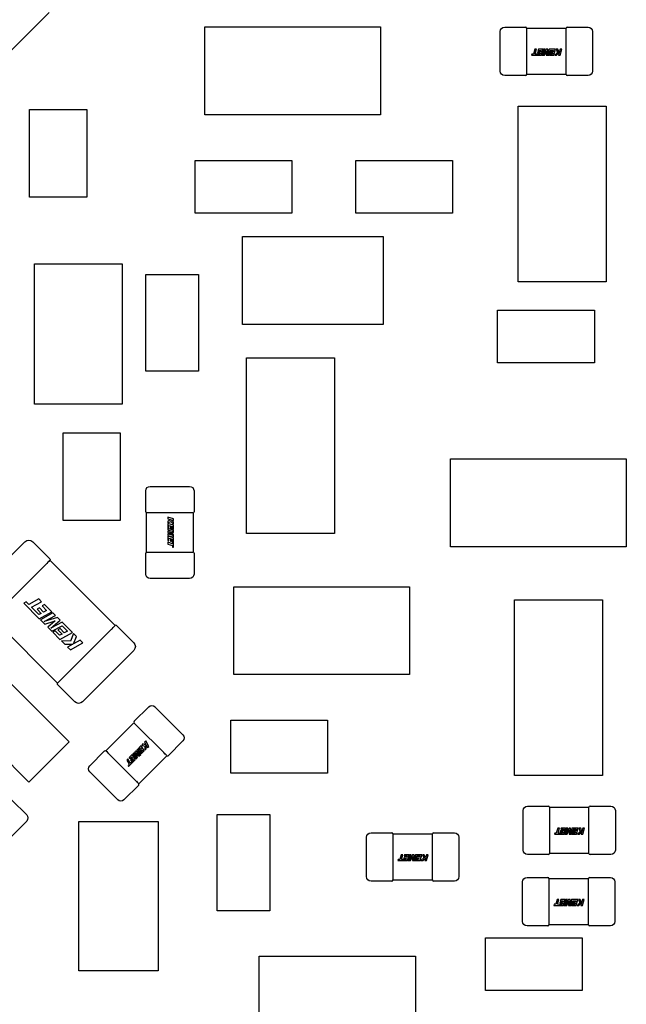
# Model space of a CAD drawing. Header units: millimetres. Extents: x 4 to 585, y 130 to 416.
# Tile 69 of 100: x 343.62 to 350.52, y 266.63 to 277.84. Entities that reach past the tile are written whole.
import ezdxf

# ---------------------------------------------------------------- set-up
doc = ezdxf.new("R2010")
doc.units = ezdxf.units.MM
doc.header["$LTSCALE"] = 0.75
doc.layers.add('Visible', color=7, linetype='Continuous', lineweight=25)

msp = doc.modelspace()

# ---------------------------------------------------------------- linework, layer by layer
at = {"layer": 'Visible', "extrusion": (5.934e-13, 0, -1)}
for p, q in [((343.498, 277.464, 2.055), (343.958, 277.924, 2.055)), ((345.727, 277.76, 2.105), (347.727, 277.76, 2.105)), ((345.727, 276.76, 2.105), (345.727, 277.76, 2.105)), ((347.727, 277.76, 2.105), (347.727, 276.76, 2.105)), ((349.14, 277.756, 2.055), (349.378, 277.756, 2.055)), ((349.39, 277.745, 2.043), (349.84, 277.745, 2.043)), ((349.852, 277.756, 2.055), (350.09, 277.756, 2.055)), ((349.09, 277.256, 2.055), (349.09, 277.706, 2.055)), ((349.39, 277.706, 2.093), (349.39, 277.705, 2.093)), ((349.39, 277.695, 2.094), (349.39, 277.267, 2.094)), ((349.84, 277.705, 2.093), (349.84, 277.706, 2.093)), ((349.84, 277.267, 2.094), (349.84, 277.695, 2.094)), ((350.14, 277.706, 2.055), (350.14, 277.256, 2.055)), ((349.484, 277.505, 2.096), (349.468, 277.451, 2.096)), ((349.503, 277.505, 2.096), (349.484, 277.505, 2.096)), ((349.487, 277.451, 2.096), (349.503, 277.505, 2.096)), ((349.523, 277.505, 2.096), (349.519, 277.493, 2.096)), ((349.574, 277.505, 2.096), (349.523, 277.505, 2.096)), ((349.554, 277.438, 2.096), (349.574, 277.505, 2.096)), ((349.582, 277.505, 2.096), (349.562, 277.438, 2.096)), ((349.599, 277.505, 2.096), (349.582, 277.505, 2.096)), ((349.582, 277.445, 2.096), (349.599, 277.505, 2.096)), ((349.613, 277.505, 2.096), (349.582, 277.445, 2.096)), ((349.631, 277.505, 2.096), (349.613, 277.505, 2.096)), ((349.628, 277.445, 2.096), (349.631, 277.505, 2.096)), ((349.645, 277.505, 2.096), (349.628, 277.445, 2.096)), ((349.718, 277.505, 2.096), (349.645, 277.505, 2.096)), ((349.698, 277.438, 2.096), (349.718, 277.505, 2.096)), ((349.725, 277.505, 2.096), (349.74, 277.469, 2.096)), ((349.746, 277.505, 2.096), (349.725, 277.505, 2.096)), ((349.76, 277.469, 2.096), (349.746, 277.505, 2.096)), ((349.771, 277.505, 2.096), (349.76, 277.469, 2.096)), ((349.771, 277.438, 2.096), (349.79, 277.505, 2.096)), ((349.79, 277.505, 2.096), (349.771, 277.505, 2.096)), ((349.45, 277.451, 2.096), (349.446, 277.438, 2.096)), ((349.446, 277.438, 2.096), (349.554, 277.438, 2.096)), ((349.468, 277.451, 2.096), (349.45, 277.451, 2.096)), ((349.508, 277.451, 2.096), (349.487, 277.451, 2.096)), ((349.539, 277.451, 2.096), (349.508, 277.451, 2.096)), ((349.517, 277.476, 2.096), (349.514, 277.463, 2.096)), ((349.514, 277.463, 2.096), (349.542, 277.463, 2.096)), ((349.546, 277.476, 2.096), (349.517, 277.476, 2.096)), ((349.519, 277.493, 2.096), (349.551, 277.493, 2.096)), ((349.542, 277.463, 2.096), (349.539, 277.451, 2.096)), ((349.551, 277.493, 2.096), (349.546, 277.476, 2.096)), ((349.562, 277.438, 2.096), (349.592, 277.438, 2.096)), ((349.592, 277.438, 2.096), (349.616, 277.486, 2.096)), ((349.616, 277.486, 2.096), (349.613, 277.438, 2.096)), ((349.613, 277.438, 2.096), (349.642, 277.438, 2.096)), ((349.642, 277.438, 2.096), (349.658, 277.493, 2.096)), ((349.652, 277.451, 2.096), (349.649, 277.438, 2.096)), ((349.649, 277.438, 2.096), (349.698, 277.438, 2.096)), ((349.683, 277.451, 2.096), (349.652, 277.451, 2.096)), ((349.658, 277.493, 2.096), (349.695, 277.493, 2.096)), ((349.661, 277.476, 2.096), (349.658, 277.463, 2.096)), ((349.658, 277.463, 2.096), (349.687, 277.463, 2.096)), ((349.69, 277.476, 2.096), (349.661, 277.476, 2.096)), ((349.687, 277.463, 2.096), (349.683, 277.451, 2.096)), ((349.695, 277.493, 2.096), (349.69, 277.476, 2.096)), ((349.74, 277.469, 2.096), (349.709, 277.438, 2.096)), ((349.709, 277.438, 2.096), (349.731, 277.438, 2.096)), ((349.731, 277.438, 2.096), (349.76, 277.467, 2.096)), ((349.76, 277.467, 2.096), (349.752, 277.438, 2.096)), ((349.752, 277.438, 2.096), (349.771, 277.438, 2.096)), ((349.378, 277.206, 2.055), (349.14, 277.206, 2.055)), ((349.39, 277.257, 2.093), (349.39, 277.256, 2.093)), ((349.84, 277.217, 2.043), (349.39, 277.217, 2.043)), ((349.84, 277.256, 2.093), (349.84, 277.257, 2.093)), ((350.09, 277.206, 2.055), (349.852, 277.206, 2.055)), ((349.295, 276.858, 2.105), (350.295, 276.858, 2.105)), ((349.295, 274.858, 2.105), (349.295, 276.858, 2.105)), ((350.295, 276.858, 2.105), (350.295, 274.858, 2.105)), ((343.735, 276.821, 2.055), (344.385, 276.821, 2.055)), ((343.735, 275.821, 2.055), (343.735, 276.821, 2.055)), ((344.385, 276.821, 2.055), (344.385, 275.821, 2.055)), ((347.727, 276.76, 2.105), (345.727, 276.76, 2.105)), ((345.618, 276.24, 2.105), (346.718, 276.24, 2.105)), ((345.618, 275.64, 2.105), (345.618, 276.24, 2.105)), ((346.718, 276.24, 2.105), (346.718, 275.64, 2.105)), ((347.447, 276.24, 2.105), (348.547, 276.24, 2.105)), ((347.447, 275.64, 2.105), (347.447, 276.24, 2.105)), ((348.547, 276.24, 2.105), (348.547, 275.64, 2.105)), ((344.385, 275.821, 2.055), (343.735, 275.821, 2.055)), ((346.718, 275.64, 2.105), (345.618, 275.64, 2.105)), ((348.547, 275.64, 2.105), (347.447, 275.64, 2.105)), ((346.156, 275.373, 1.955), (347.756, 275.373, 1.955)), ((346.156, 274.373, 1.955), (346.156, 275.373, 1.955)), ((347.756, 275.373, 1.955), (347.756, 274.373, 1.955)), ((343.789, 275.063, 1.955), (344.789, 275.063, 1.955)), ((343.789, 273.463, 1.955), (343.789, 275.063, 1.955)), ((344.789, 275.063, 1.955), (344.789, 273.463, 1.955)), ((345.055, 274.94, 2.105), (345.655, 274.94, 2.105)), ((345.055, 273.84, 2.105), (345.055, 274.94, 2.105)), ((345.655, 274.94, 2.105), (345.655, 273.84, 2.105)), ((350.295, 274.858, 2.105), (349.295, 274.858, 2.105)), ((349.06, 274.535, 2.105), (350.16, 274.535, 2.105)), ((349.06, 273.935, 2.105), (349.06, 274.535, 2.105)), ((350.16, 274.535, 2.105), (350.16, 273.935, 2.105)), ((347.756, 274.373, 1.955), (346.156, 274.373, 1.955)), ((346.202, 273.993, 2.105), (347.202, 273.993, 2.105)), ((346.202, 271.993, 2.105), (346.202, 273.993, 2.105)), ((347.202, 273.993, 2.105), (347.202, 271.993, 2.105)), ((350.16, 273.935, 2.105), (349.06, 273.935, 2.105)), ((345.655, 273.84, 2.105), (345.055, 273.84, 2.105)), ((344.789, 273.463, 1.955), (343.789, 273.463, 1.955)), ((344.116, 273.138, 2.055), (344.766, 273.138, 2.055)), ((344.116, 272.138, 2.055), (344.116, 273.138, 2.055)), ((344.766, 273.138, 2.055), (344.766, 272.138, 2.055)), ((348.524, 272.84, 2.105), (350.524, 272.84, 2.105)), ((348.524, 271.84, 2.105), (348.524, 272.84, 2.105)), ((350.524, 272.84, 2.105), (350.524, 271.84, 2.105)), ((345.055, 272.24, 2.055), (345.055, 272.478, 2.055)), ((345.105, 272.528, 2.055), (345.555, 272.528, 2.055)), ((345.605, 272.478, 2.055), (345.605, 272.24, 2.055)), ((345.066, 271.778, 2.043), (345.066, 272.228, 2.043)), ((345.106, 272.228, 2.093), (345.105, 272.228, 2.093)), ((345.544, 272.228, 2.094), (345.116, 272.228, 2.094)), ((345.555, 272.228, 2.093), (345.554, 272.228, 2.093)), ((345.594, 272.228, 2.043), (345.594, 271.778, 2.043)), ((344.766, 272.138, 2.055), (344.116, 272.138, 2.055)), ((345.373, 272.158, 2.096), (345.306, 272.178, 2.096)), ((345.306, 272.178, 2.096), (345.306, 272.158, 2.096)), ((345.306, 272.158, 2.096), (345.343, 272.148, 2.096)), ((345.343, 272.148, 2.096), (345.306, 272.133, 2.096)), ((345.306, 272.133, 2.096), (345.306, 272.113, 2.096)), ((345.306, 272.113, 2.096), (345.343, 272.128, 2.096)), ((345.343, 272.128, 2.096), (345.373, 272.096, 2.096)), ((345.345, 272.147, 2.096), (345.373, 272.139, 2.096)), ((345.373, 272.119, 2.096), (345.345, 272.147, 2.096)), ((345.373, 272.139, 2.096), (345.373, 272.158, 2.096)), ((345.373, 272.096, 2.096), (345.373, 272.119, 2.096)), ((345.306, 272.105, 2.096), (345.306, 272.033, 2.096)), ((345.373, 272.086, 2.096), (345.306, 272.105, 2.096)), ((345.306, 272.033, 2.096), (345.366, 272.015, 2.096)), ((345.306, 272.019, 2.096), (345.306, 272.001, 2.096)), ((345.366, 272.015, 2.096), (345.306, 272.019, 2.096)), ((345.306, 272.001, 2.096), (345.366, 271.969, 2.096)), ((345.319, 272.082, 2.096), (345.336, 272.078, 2.096)), ((345.319, 272.045, 2.096), (345.319, 272.082, 2.096)), ((345.373, 272.029, 2.096), (345.319, 272.045, 2.096)), ((345.325, 272.004, 2.096), (345.373, 272.001, 2.096)), ((345.373, 271.979, 2.096), (345.325, 272.004, 2.096)), ((345.336, 272.078, 2.096), (345.336, 272.049, 2.096)), ((345.336, 272.049, 2.096), (345.348, 272.045, 2.096)), ((345.348, 272.074, 2.096), (345.361, 272.07, 2.096)), ((345.348, 272.045, 2.096), (345.348, 272.074, 2.096)), ((345.361, 272.07, 2.096), (345.361, 272.04, 2.096)), ((345.361, 272.04, 2.096), (345.373, 272.036, 2.096)), ((345.373, 272.036, 2.096), (345.373, 272.086, 2.096)), ((345.373, 272.001, 2.096), (345.373, 272.029, 2.096)), ((343.099, 271.314, 2.363), (343.682, 271.897, 2.363)), ((343.771, 271.897, 2.363), (343.965, 271.702, 2.363)), ((345.306, 271.986, 2.096), (345.306, 271.969, 2.096)), ((345.366, 271.969, 2.096), (345.306, 271.986, 2.096)), ((345.306, 271.969, 2.096), (345.373, 271.95, 2.096)), ((345.306, 271.961, 2.096), (345.306, 271.91, 2.096)), ((345.373, 271.942, 2.096), (345.306, 271.961, 2.096)), ((345.306, 271.91, 2.096), (345.319, 271.907, 2.096)), ((345.306, 271.891, 2.096), (345.306, 271.871, 2.096)), ((345.36, 271.875, 2.096), (345.306, 271.891, 2.096)), ((345.319, 271.938, 2.096), (345.336, 271.934, 2.096)), ((345.319, 271.907, 2.096), (345.319, 271.938, 2.096)), ((345.336, 271.934, 2.096), (345.336, 271.905, 2.096)), ((345.336, 271.905, 2.096), (345.348, 271.901, 2.096)), ((345.348, 271.93, 2.096), (345.361, 271.926, 2.096)), ((345.348, 271.901, 2.096), (345.348, 271.93, 2.096)), ((345.361, 271.895, 2.096), (345.36, 271.875, 2.096)), ((345.361, 271.926, 2.096), (345.361, 271.895, 2.096)), ((345.373, 271.95, 2.096), (345.373, 271.979, 2.096)), ((345.373, 271.834, 2.096), (345.373, 271.942, 2.096)), ((347.202, 271.993, 2.105), (346.202, 271.993, 2.105)), ((345.105, 271.778, 2.093), (345.106, 271.778, 2.093)), ((345.116, 271.778, 2.094), (345.544, 271.778, 2.094)), ((345.306, 271.871, 2.096), (345.36, 271.856, 2.096)), ((345.36, 271.856, 2.096), (345.36, 271.837, 2.096)), ((345.36, 271.837, 2.096), (345.373, 271.834, 2.096)), ((345.554, 271.778, 2.093), (345.555, 271.778, 2.093)), ((350.524, 271.84, 2.105), (348.524, 271.84, 2.105)), ((343.966, 271.686, 2.351), (344.709, 270.943, 2.351)), ((345.055, 271.528, 2.055), (345.055, 271.766, 2.055)), ((345.605, 271.766, 2.055), (345.605, 271.528, 2.055)), ((343.922, 271.642, 2.414), (343.354, 271.074, 2.414)), ((345.555, 271.478, 2.055), (345.105, 271.478, 2.055)), ((346.057, 271.385, 2.105), (348.057, 271.385, 2.105)), ((346.057, 270.385, 2.105), (346.057, 271.385, 2.105)), ((348.057, 271.385, 2.105), (348.057, 270.385, 2.105)), ((343.84, 271.247, 2.416), (343.725, 271.183, 2.416)), ((343.756, 271.152, 2.416), (343.871, 271.215, 2.416)), ((343.871, 271.215, 2.416), (343.84, 271.247, 2.416)), ((349.252, 271.235, 2.105), (350.252, 271.235, 2.105)), ((349.252, 269.235, 2.105), (349.252, 271.235, 2.105)), ((350.252, 271.235, 2.105), (350.252, 269.235, 2.105)), ((343.695, 271.214, 2.416), (343.667, 271.198, 2.416)), ((343.667, 271.198, 2.416), (343.844, 271.021, 2.416)), ((343.725, 271.183, 2.416), (343.695, 271.214, 2.416)), ((343.79, 271.118, 2.416), (343.756, 271.152, 2.416)), ((343.84, 271.068, 2.416), (343.79, 271.118, 2.416)), ((343.846, 271.144, 2.416), (343.819, 271.129, 2.416)), ((343.819, 271.129, 2.416), (343.867, 271.082, 2.416)), ((343.893, 271.097, 2.416), (343.846, 271.144, 2.416)), ((343.903, 271.183, 2.416), (343.876, 271.168, 2.416)), ((343.876, 271.168, 2.416), (343.928, 271.116, 2.416)), ((343.928, 271.116, 2.416), (343.893, 271.097, 2.416)), ((343.986, 271.1, 2.416), (343.903, 271.183, 2.416)), ((344.052, 270.287, 2.351), (343.31, 271.03, 2.351)), ((343.867, 271.082, 2.416), (343.84, 271.068, 2.416)), ((343.844, 271.021, 2.416), (343.986, 271.1, 2.416)), ((344, 271.087, 2.416), (343.858, 271.008, 2.416)), ((343.858, 271.008, 2.416), (343.906, 270.96, 2.416)), ((343.901, 270.988, 2.416), (344.028, 271.059, 2.416)), ((344.052, 271.035, 2.416), (343.901, 270.988, 2.416)), ((343.906, 270.96, 2.416), (344.025, 270.998, 2.416)), ((344.025, 270.998, 2.416), (343.941, 270.925, 2.416)), ((343.977, 270.913, 2.416), (344.081, 271.005, 2.416)), ((344.028, 271.059, 2.416), (344, 271.087, 2.416)), ((344.081, 271.005, 2.416), (344.052, 271.035, 2.416)), ((343.941, 270.925, 2.416), (343.988, 270.878, 2.416)), ((344.104, 270.983, 2.416), (343.977, 270.913, 2.416)), ((343.988, 270.878, 2.416), (344.103, 270.941, 2.416)), ((344.026, 270.882, 2.416), (343.999, 270.867, 2.416)), ((344.076, 270.832, 2.416), (344.026, 270.882, 2.416)), ((344.081, 270.908, 2.416), (344.055, 270.893, 2.416)), ((344.055, 270.893, 2.416), (344.103, 270.846, 2.416)), ((344.129, 270.861, 2.416), (344.081, 270.908, 2.416)), ((344.097, 270.331, 2.414), (344.664, 270.899, 2.414)), ((344.103, 270.941, 2.416), (344.164, 270.88, 2.416)), ((344.222, 270.864, 2.416), (344.104, 270.983, 2.416)), ((344.164, 270.88, 2.416), (344.129, 270.861, 2.416)), ((344.725, 270.943, 2.363), (344.92, 270.748, 2.363)), ((343.999, 270.867, 2.416), (344.08, 270.785, 2.416)), ((344.103, 270.846, 2.416), (344.076, 270.832, 2.416)), ((344.08, 270.785, 2.416), (344.222, 270.864, 2.416)), ((344.098, 270.768, 2.416), (344.134, 270.732, 2.416)), ((344.2, 270.767, 2.416), (344.098, 270.768, 2.416)), ((344.235, 270.852, 2.416), (344.2, 270.767, 2.416)), ((344.232, 270.734, 2.416), (344.268, 270.818, 2.416)), ((344.31, 270.777, 2.416), (344.232, 270.734, 2.416)), ((344.268, 270.818, 2.416), (344.235, 270.852, 2.416)), ((344.341, 270.745, 2.416), (344.31, 270.777, 2.416)), ((344.134, 270.732, 2.416), (344.228, 270.732, 2.416)), ((344.228, 270.732, 2.416), (344.167, 270.698, 2.416)), ((344.167, 270.698, 2.416), (344.199, 270.667, 2.416)), ((344.199, 270.667, 2.416), (344.341, 270.745, 2.416)), ((344.92, 270.66, 2.363), (344.336, 270.076, 2.363)), ((344.186, 269.618, 2.055), (343.479, 270.325, 2.055)), ((348.057, 270.385, 2.105), (346.057, 270.385, 2.105)), ((344.248, 270.076, 2.363), (344.053, 270.271, 2.363)), ((344.922, 269.85, 2.055), (345.09, 270.018, 2.055)), ((345.161, 270.018, 2.055), (345.479, 269.7, 2.055)), ((343.02, 269.866, 2.055), (343.727, 269.159, 2.055)), ((344.603, 269.516, 2.043), (344.922, 269.834, 2.043)), ((344.95, 269.805, 2.093), (344.949, 269.806, 2.093)), ((345.26, 269.496, 2.094), (344.957, 269.798, 2.094)), ((346.025, 269.864, 2.105), (347.125, 269.864, 2.105)), ((346.025, 269.264, 2.105), (346.025, 269.864, 2.105)), ((347.125, 269.864, 2.105), (347.125, 269.264, 2.105)), ((343.727, 269.159, 2.055), (344.186, 269.618, 2.055)), ((345.005, 269.578, 2.096), (344.953, 269.526, 2.096)), ((344.971, 269.526, 2.096), (344.998, 269.552, 2.096)), ((345.006, 269.537, 2.096), (344.986, 269.517, 2.096)), ((344.998, 269.552, 2.096), (345.006, 269.537, 2.096)), ((345.039, 269.516, 2.096), (345.005, 269.578, 2.096)), ((345.024, 269.597, 2.096), (345.01, 269.583, 2.096)), ((345.01, 269.583, 2.096), (345.047, 269.568, 2.096)), ((345.061, 269.582, 2.096), (345.024, 269.597, 2.096)), ((345.056, 269.629, 2.096), (345.042, 269.615, 2.096)), ((345.042, 269.615, 2.096), (345.061, 269.582, 2.096)), ((345.047, 269.568, 2.096), (345.046, 269.524, 2.096)), ((345.046, 269.524, 2.096), (345.062, 269.539, 2.096)), ((345.09, 269.567, 2.096), (345.056, 269.629, 2.096)), ((345.062, 269.58, 2.096), (345.076, 269.554, 2.096)), ((345.062, 269.539, 2.096), (345.062, 269.58, 2.096)), ((345.076, 269.554, 2.096), (345.09, 269.567, 2.096)), ((345.479, 269.629, 2.055), (345.311, 269.461, 2.055)), ((344.419, 269.347, 2.055), (344.587, 269.515, 2.055)), ((344.631, 269.488, 2.093), (344.632, 269.487, 2.093)), ((344.639, 269.48, 2.094), (344.941, 269.178, 2.094)), ((344.853, 269.426, 2.096), (344.839, 269.412, 2.096)), ((344.88, 269.376, 2.096), (344.853, 269.426, 2.096)), ((344.903, 269.476, 2.096), (344.867, 269.44, 2.096)), ((344.867, 269.44, 2.096), (344.873, 269.428, 2.096)), ((344.873, 269.428, 2.096), (344.896, 269.45, 2.096)), ((344.904, 269.435, 2.096), (344.884, 269.415, 2.096)), ((344.89, 269.403, 2.096), (344.91, 269.424, 2.096)), ((344.896, 269.45, 2.096), (344.904, 269.435, 2.096)), ((344.937, 269.414, 2.096), (344.903, 269.476, 2.096)), ((344.921, 269.493, 2.096), (344.909, 269.481, 2.096)), ((344.909, 269.481, 2.096), (344.942, 269.42, 2.096)), ((344.91, 269.424, 2.096), (344.917, 269.412, 2.096)), ((344.951, 269.439, 2.096), (344.921, 269.493, 2.096)), ((344.944, 269.516, 2.096), (344.931, 269.504, 2.096)), ((344.931, 269.504, 2.096), (344.951, 269.439, 2.096)), ((344.942, 269.42, 2.096), (344.963, 269.441, 2.096)), ((344.984, 269.472, 2.096), (344.944, 269.516, 2.096)), ((344.947, 269.492, 2.096), (344.978, 269.456, 2.096)), ((344.963, 269.441, 2.096), (344.947, 269.492, 2.096)), ((344.953, 269.526, 2.096), (344.984, 269.472, 2.096)), ((344.999, 269.476, 2.096), (344.971, 269.526, 2.096)), ((345.295, 269.46, 2.043), (344.977, 269.142, 2.043)), ((344.978, 269.456, 2.096), (344.999, 269.476, 2.096)), ((344.986, 269.517, 2.096), (344.992, 269.505, 2.096)), ((344.992, 269.505, 2.096), (345.012, 269.526, 2.096)), ((345.019, 269.514, 2.096), (344.997, 269.493, 2.096)), ((344.997, 269.493, 2.096), (345.003, 269.481, 2.096)), ((345.003, 269.481, 2.096), (345.039, 269.516, 2.096)), ((345.012, 269.526, 2.096), (345.019, 269.514, 2.096)), ((345.267, 269.488, 2.093), (345.267, 269.489, 2.093)), ((344.839, 269.412, 2.096), (344.867, 269.363, 2.096)), ((344.867, 269.363, 2.096), (344.854, 269.35, 2.096)), ((344.854, 269.35, 2.096), (344.86, 269.338, 2.096)), ((344.86, 269.338, 2.096), (344.937, 269.414, 2.096)), ((344.895, 269.391, 2.096), (344.88, 269.376, 2.096)), ((344.884, 269.415, 2.096), (344.89, 269.403, 2.096)), ((344.917, 269.412, 2.096), (344.895, 269.391, 2.096)), ((344.737, 268.958, 2.055), (344.419, 269.276, 2.055)), ((347.125, 269.264, 2.105), (346.025, 269.264, 2.105)), ((350.252, 269.235, 2.105), (349.252, 269.235, 2.105)), ((344.976, 269.126, 2.055), (344.808, 268.958, 2.055)), ((344.948, 269.171, 2.093), (344.949, 269.17, 2.093)), ((343.533, 268.956, 2.055), (343.701, 268.788, 2.055)), ((349.399, 268.887, 2.055), (349.637, 268.887, 2.055)), ((349.649, 268.876, 2.043), (350.099, 268.876, 2.043)), ((350.111, 268.887, 2.055), (350.349, 268.887, 2.055)), ((345.868, 268.793, 2.105), (346.468, 268.793, 2.105)), ((345.868, 267.693, 2.105), (345.868, 268.793, 2.105)), ((346.468, 268.793, 2.105), (346.468, 267.693, 2.105)), ((349.349, 268.387, 2.055), (349.349, 268.837, 2.055)), ((349.649, 268.837, 2.093), (349.649, 268.836, 2.093)), ((349.649, 268.826, 2.094), (349.649, 268.398, 2.094)), ((350.099, 268.836, 2.093), (350.099, 268.837, 2.093)), ((350.099, 268.398, 2.094), (350.099, 268.826, 2.094)), ((350.399, 268.837, 2.055), (350.399, 268.387, 2.055)), ((343.701, 268.717, 2.055), (343.383, 268.399, 2.055)), ((344.296, 268.712, 2.355), (345.196, 268.712, 2.355)), ((344.296, 267.012, 2.355), (344.296, 268.712, 2.355)), ((345.196, 268.712, 2.355), (345.196, 267.012, 2.355)), ((347.569, 268.084, 2.055), (347.569, 268.534, 2.055)), ((347.619, 268.584, 2.055), (347.857, 268.584, 2.055)), ((347.869, 268.573, 2.043), (348.319, 268.573, 2.043)), ((347.869, 268.534, 2.093), (347.869, 268.533, 2.093)), ((348.319, 268.533, 2.093), (348.319, 268.534, 2.093)), ((348.331, 268.584, 2.055), (348.569, 268.584, 2.055)), ((348.619, 268.534, 2.055), (348.619, 268.084, 2.055)), ((349.709, 268.581, 2.096), (349.705, 268.568, 2.096)), ((349.705, 268.568, 2.096), (349.813, 268.568, 2.096)), ((349.727, 268.581, 2.096), (349.709, 268.581, 2.096)), ((349.743, 268.636, 2.096), (349.727, 268.581, 2.096)), ((349.762, 268.636, 2.096), (349.743, 268.636, 2.096)), ((349.747, 268.581, 2.096), (349.762, 268.636, 2.096)), ((349.767, 268.581, 2.096), (349.747, 268.581, 2.096)), ((349.798, 268.581, 2.096), (349.767, 268.581, 2.096)), ((349.776, 268.606, 2.096), (349.773, 268.594, 2.096)), ((349.773, 268.594, 2.096), (349.802, 268.594, 2.096)), ((349.805, 268.606, 2.096), (349.776, 268.606, 2.096)), ((349.782, 268.636, 2.096), (349.778, 268.623, 2.096)), ((349.778, 268.623, 2.096), (349.81, 268.623, 2.096)), ((349.833, 268.636, 2.096), (349.782, 268.636, 2.096)), ((349.802, 268.594, 2.096), (349.798, 268.581, 2.096)), ((349.81, 268.623, 2.096), (349.805, 268.606, 2.096)), ((349.813, 268.568, 2.096), (349.833, 268.636, 2.096)), ((349.841, 268.636, 2.096), (349.821, 268.568, 2.096)), ((349.821, 268.568, 2.096), (349.851, 268.568, 2.096)), ((349.858, 268.636, 2.096), (349.841, 268.636, 2.096)), ((349.841, 268.575, 2.096), (349.858, 268.636, 2.096)), ((349.872, 268.636, 2.096), (349.841, 268.575, 2.096)), ((349.851, 268.568, 2.096), (349.875, 268.616, 2.096)), ((349.89, 268.636, 2.096), (349.872, 268.636, 2.096)), ((349.875, 268.616, 2.096), (349.872, 268.568, 2.096)), ((349.872, 268.568, 2.096), (349.901, 268.568, 2.096)), ((349.887, 268.576, 2.096), (349.89, 268.636, 2.096)), ((349.904, 268.636, 2.096), (349.887, 268.576, 2.096)), ((349.901, 268.568, 2.096), (349.917, 268.623, 2.096)), ((349.977, 268.636, 2.096), (349.904, 268.636, 2.096)), ((349.911, 268.581, 2.096), (349.908, 268.568, 2.096)), ((349.908, 268.568, 2.096), (349.957, 268.568, 2.096)), ((349.942, 268.581, 2.096), (349.911, 268.581, 2.096)), ((349.917, 268.623, 2.096), (349.954, 268.623, 2.096)), ((349.92, 268.606, 2.096), (349.917, 268.594, 2.096)), ((349.917, 268.594, 2.096), (349.946, 268.594, 2.096)), ((349.949, 268.606, 2.096), (349.92, 268.606, 2.096)), ((349.946, 268.594, 2.096), (349.942, 268.581, 2.096)), ((349.954, 268.623, 2.096), (349.949, 268.606, 2.096)), ((349.957, 268.568, 2.096), (349.977, 268.636, 2.096)), ((349.999, 268.599, 2.096), (349.968, 268.568, 2.096)), ((349.968, 268.568, 2.096), (349.99, 268.568, 2.096)), ((349.984, 268.636, 2.096), (349.999, 268.599, 2.096)), ((350.005, 268.636, 2.096), (349.984, 268.636, 2.096)), ((349.99, 268.568, 2.096), (350.019, 268.597, 2.096)), ((350.019, 268.599, 2.096), (350.005, 268.636, 2.096)), ((350.019, 268.597, 2.096), (350.011, 268.568, 2.096)), ((350.011, 268.568, 2.096), (350.03, 268.568, 2.096)), ((350.03, 268.636, 2.096), (350.019, 268.599, 2.096)), ((350.03, 268.568, 2.096), (350.049, 268.636, 2.096)), ((350.049, 268.636, 2.096), (350.03, 268.636, 2.096)), ((347.869, 268.523, 2.094), (347.869, 268.095, 2.094)), ((348.319, 268.095, 2.094), (348.319, 268.523, 2.094)), ((347.962, 268.333, 2.096), (347.947, 268.279, 2.096)), ((347.982, 268.333, 2.096), (347.962, 268.333, 2.096)), ((347.966, 268.279, 2.096), (347.982, 268.333, 2.096)), ((347.996, 268.304, 2.096), (347.992, 268.291, 2.096)), ((348.025, 268.304, 2.096), (347.996, 268.304, 2.096)), ((348.001, 268.333, 2.096), (347.998, 268.321, 2.096)), ((347.998, 268.321, 2.096), (348.029, 268.321, 2.096)), ((348.052, 268.333, 2.096), (348.001, 268.333, 2.096)), ((348.029, 268.321, 2.096), (348.025, 268.304, 2.096)), ((348.033, 268.266, 2.096), (348.052, 268.333, 2.096)), ((348.06, 268.333, 2.096), (348.041, 268.266, 2.096)), ((348.077, 268.333, 2.096), (348.06, 268.333, 2.096)), ((348.06, 268.273, 2.096), (348.077, 268.333, 2.096)), ((348.092, 268.333, 2.096), (348.06, 268.273, 2.096)), ((348.07, 268.266, 2.096), (348.095, 268.314, 2.096)), ((348.11, 268.333, 2.096), (348.092, 268.333, 2.096)), ((348.095, 268.314, 2.096), (348.092, 268.266, 2.096)), ((348.106, 268.273, 2.096), (348.11, 268.333, 2.096)), ((348.124, 268.333, 2.096), (348.106, 268.273, 2.096)), ((348.12, 268.266, 2.096), (348.136, 268.321, 2.096)), ((348.196, 268.333, 2.096), (348.124, 268.333, 2.096)), ((348.136, 268.321, 2.096), (348.173, 268.321, 2.096)), ((348.14, 268.304, 2.096), (348.136, 268.291, 2.096)), ((348.169, 268.304, 2.096), (348.14, 268.304, 2.096)), ((348.173, 268.321, 2.096), (348.169, 268.304, 2.096)), ((348.177, 268.266, 2.096), (348.196, 268.333, 2.096)), ((348.204, 268.333, 2.096), (348.219, 268.297, 2.096)), ((348.224, 268.333, 2.096), (348.204, 268.333, 2.096)), ((348.239, 268.297, 2.096), (348.224, 268.333, 2.096)), ((348.249, 268.333, 2.096), (348.239, 268.297, 2.096)), ((348.249, 268.266, 2.096), (348.269, 268.333, 2.096)), ((348.269, 268.333, 2.096), (348.249, 268.333, 2.096)), ((349.637, 268.337, 2.055), (349.399, 268.337, 2.055)), ((349.649, 268.388, 2.093), (349.649, 268.387, 2.093)), ((350.099, 268.348, 2.043), (349.649, 268.348, 2.043)), ((350.099, 268.387, 2.093), (350.099, 268.388, 2.093)), ((350.349, 268.337, 2.055), (350.111, 268.337, 2.055)), ((347.928, 268.279, 2.096), (347.925, 268.266, 2.096)), ((347.925, 268.266, 2.096), (348.033, 268.266, 2.096)), ((347.947, 268.279, 2.096), (347.928, 268.279, 2.096)), ((347.986, 268.279, 2.096), (347.966, 268.279, 2.096)), ((348.017, 268.279, 2.096), (347.986, 268.279, 2.096)), ((347.992, 268.291, 2.096), (348.021, 268.291, 2.096)), ((348.021, 268.291, 2.096), (348.017, 268.279, 2.096)), ((348.041, 268.266, 2.096), (348.07, 268.266, 2.096)), ((348.092, 268.266, 2.096), (348.12, 268.266, 2.096)), ((348.131, 268.279, 2.096), (348.127, 268.266, 2.096)), ((348.127, 268.266, 2.096), (348.177, 268.266, 2.096)), ((348.161, 268.279, 2.096), (348.131, 268.279, 2.096)), ((348.136, 268.291, 2.096), (348.165, 268.291, 2.096)), ((348.165, 268.291, 2.096), (348.161, 268.279, 2.096)), ((348.219, 268.297, 2.096), (348.187, 268.266, 2.096)), ((348.187, 268.266, 2.096), (348.21, 268.266, 2.096)), ((348.21, 268.266, 2.096), (348.238, 268.295, 2.096)), ((348.238, 268.295, 2.096), (348.23, 268.266, 2.096)), ((348.23, 268.266, 2.096), (348.249, 268.266, 2.096)), ((347.869, 268.085, 2.093), (347.869, 268.084, 2.093)), ((348.319, 268.084, 2.093), (348.319, 268.085, 2.093)), ((347.857, 268.034, 2.055), (347.619, 268.034, 2.055)), ((348.319, 268.045, 2.043), (347.869, 268.045, 2.043)), ((348.569, 268.034, 2.055), (348.331, 268.034, 2.055)), ((349.344, 267.574, 2.055), (349.344, 268.024, 2.055)), ((349.394, 268.074, 2.055), (349.632, 268.074, 2.055)), ((349.644, 268.063, 2.043), (350.094, 268.063, 2.043)), ((349.644, 268.024, 2.093), (349.644, 268.023, 2.093)), ((349.644, 268.013, 2.094), (349.644, 267.585, 2.094)), ((350.094, 268.023, 2.093), (350.094, 268.024, 2.093)), ((350.094, 267.585, 2.094), (350.094, 268.013, 2.094)), ((350.106, 268.074, 2.055), (350.344, 268.074, 2.055)), ((350.394, 268.024, 2.055), (350.394, 267.574, 2.055)), ((349.704, 267.769, 2.096), (349.7, 267.756, 2.096)), ((349.7, 267.756, 2.096), (349.808, 267.756, 2.096)), ((349.722, 267.769, 2.096), (349.704, 267.769, 2.096)), ((349.738, 267.823, 2.096), (349.722, 267.769, 2.096)), ((349.757, 267.823, 2.096), (349.738, 267.823, 2.096)), ((349.741, 267.769, 2.096), (349.757, 267.823, 2.096)), ((349.762, 267.768, 2.096), (349.741, 267.769, 2.096)), ((349.793, 267.768, 2.096), (349.762, 267.768, 2.096)), ((349.771, 267.793, 2.096), (349.768, 267.781, 2.096)), ((349.768, 267.781, 2.096), (349.796, 267.781, 2.096)), ((349.8, 267.793, 2.096), (349.771, 267.793, 2.096)), ((349.777, 267.823, 2.096), (349.773, 267.81, 2.096)), ((349.773, 267.81, 2.096), (349.805, 267.81, 2.096)), ((349.828, 267.823, 2.096), (349.777, 267.823, 2.096)), ((349.796, 267.781, 2.096), (349.793, 267.768, 2.096)), ((349.805, 267.81, 2.096), (349.8, 267.793, 2.096)), ((349.808, 267.756, 2.096), (349.828, 267.823, 2.096)), ((349.836, 267.823, 2.096), (349.816, 267.756, 2.096)), ((349.816, 267.756, 2.096), (349.846, 267.756, 2.096)), ((349.853, 267.823, 2.096), (349.836, 267.823, 2.096)), ((349.836, 267.763, 2.096), (349.853, 267.823, 2.096)), ((349.867, 267.823, 2.096), (349.836, 267.763, 2.096)), ((349.846, 267.756, 2.096), (349.87, 267.804, 2.096)), ((349.885, 267.823, 2.096), (349.867, 267.823, 2.096)), ((349.87, 267.804, 2.096), (349.867, 267.756, 2.096)), ((349.867, 267.756, 2.096), (349.896, 267.756, 2.096)), ((349.882, 267.763, 2.096), (349.885, 267.823, 2.096)), ((349.899, 267.823, 2.096), (349.882, 267.763, 2.096)), ((349.896, 267.756, 2.096), (349.912, 267.81, 2.096)), ((349.972, 267.823, 2.096), (349.899, 267.823, 2.096)), ((349.906, 267.768, 2.096), (349.903, 267.756, 2.096)), ((349.903, 267.756, 2.096), (349.952, 267.756, 2.096)), ((349.937, 267.768, 2.096), (349.906, 267.768, 2.096)), ((349.912, 267.81, 2.096), (349.949, 267.81, 2.096)), ((349.915, 267.793, 2.096), (349.912, 267.781, 2.096)), ((349.912, 267.781, 2.096), (349.941, 267.781, 2.096)), ((349.944, 267.793, 2.096), (349.915, 267.793, 2.096)), ((349.941, 267.781, 2.096), (349.937, 267.768, 2.096)), ((349.949, 267.81, 2.096), (349.944, 267.793, 2.096)), ((349.952, 267.756, 2.096), (349.972, 267.823, 2.096)), ((349.994, 267.786, 2.096), (349.963, 267.756, 2.096)), ((349.963, 267.756, 2.096), (349.985, 267.756, 2.096)), ((349.979, 267.823, 2.096), (349.994, 267.786, 2.096)), ((350, 267.823, 2.096), (349.979, 267.823, 2.096)), ((349.985, 267.756, 2.096), (350.014, 267.784, 2.096)), ((350.014, 267.786, 2.096), (350, 267.823, 2.096)), ((350.014, 267.784, 2.096), (350.006, 267.756, 2.096)), ((350.006, 267.756, 2.096), (350.025, 267.756, 2.096)), ((350.025, 267.823, 2.096), (350.014, 267.786, 2.096)), ((350.025, 267.756, 2.096), (350.044, 267.823, 2.096)), ((350.044, 267.823, 2.096), (350.025, 267.823, 2.096)), ((346.468, 267.693, 2.105), (345.868, 267.693, 2.105)), ((349.632, 267.524, 2.055), (349.394, 267.524, 2.055)), ((349.644, 267.575, 2.093), (349.644, 267.574, 2.093)), ((350.094, 267.535, 2.043), (349.644, 267.535, 2.043)), ((350.094, 267.574, 2.093), (350.094, 267.575, 2.093)), ((350.344, 267.524, 2.055), (350.106, 267.524, 2.055)), ((348.923, 267.388, 2.105), (350.023, 267.388, 2.105)), ((348.923, 266.788, 2.105), (348.923, 267.388, 2.105)), ((350.023, 267.388, 2.105), (350.023, 266.788, 2.105)), ((346.346, 267.177, 2.505), (348.124, 267.177, 2.505)), ((346.346, 266.161, 2.505), (346.346, 267.177, 2.505)), ((348.124, 267.177, 2.505), (348.124, 266.161, 2.505)), ((345.196, 267.012, 2.355), (344.296, 267.012, 2.355)), ((350.023, 266.788, 2.105), (348.923, 266.788, 2.105))]:
    msp.add_line(p, q, dxfattribs=at)
at = {"layer": 'Visible', "extrusion": (5.934e-13, -5.1033e-12, -1)}
for centre, start, end in [((-349.14, 277.706, -2.055), 0, 90), ((-350.09, 277.706, -2.055), 90, 180), ((-349.14, 277.256, -2.055), 270, 360), ((-350.09, 277.256, -2.055), 180, 270), ((-349.399, 268.837, -2.055), 0, 90), ((-350.349, 268.837, -2.055), 90, 180), ((-347.619, 268.534, -2.055), 0, 90), ((-348.569, 268.534, -2.055), 90, 180), ((-349.399, 268.387, -2.055), 270, 0), ((-350.349, 268.387, -2.055), 180, 270), ((-347.619, 268.084, -2.055), 270, 0), ((-348.569, 268.084, -2.055), 180, 270), ((-349.394, 268.024, -2.055), 0, 90), ((-350.344, 268.024, -2.055), 90, 180), ((-349.394, 267.574, -2.055), 270, 0), ((-350.344, 267.574, -2.055), 180, 270)]:
    msp.add_arc(centre, 0.05, start, end, dxfattribs=at)
at = {"layer": 'Visible'}
for centre, start, end in [((349.378, 277.744, 2.055), 0, 90), ((349.852, 277.744, 2.055), 90, 180), ((349.378, 277.218, 2.055), 270, 360), ((349.852, 277.218, 2.055), 180, 270), ((345.067, 272.24, 2.055), 180, 270), ((345.593, 272.24, 2.055), 270, 360), ((345.067, 271.766, 2.055), 90, 180), ((345.593, 271.766, 2.055), 0, 90), ((344.716, 270.934, 2.363), 45, 134.9248), ((344.931, 269.842, 2.055), 135, 225), ((344.596, 269.506, 2.055), 45, 135), ((345.303, 269.47, 2.055), 225, 315), ((344.967, 269.134, 2.055), 315, 45), ((349.637, 268.875, 2.055), 0, 90), ((350.111, 268.875, 2.055), 90, 180), ((347.857, 268.572, 2.055), 0, 90), ((348.331, 268.572, 2.055), 90, 180), ((349.637, 268.349, 2.055), 270, 360), ((350.111, 268.349, 2.055), 180, 270), ((347.857, 268.046, 2.055), 270, 360), ((348.331, 268.046, 2.055), 180, 270), ((349.632, 268.062, 2.055), 0, 90), ((350.106, 268.062, 2.055), 90, 180), ((349.632, 267.536, 2.055), 270, 360), ((350.106, 267.536, 2.055), 180, 270)]:
    msp.add_arc(centre, 0.012, start, end, dxfattribs=at)
at = {"layer": 'Visible', "extrusion": (1, 0, 5.934e-13)}
for centre, start, end in [((277.706, 2.055, 349.39), 360, 90), ((277.256, 2.055, 349.39), 90, 180), ((268.837, 2.055, 349.649), 360, 90), ((268.534, 2.055, 347.869), 360, 90), ((268.387, 2.055, 349.649), 90, 180), ((268.084, 2.055, 347.869), 90, 180), ((268.024, 2.055, 349.644), 360, 90), ((267.574, 2.055, 349.644), 90, 180)]:
    msp.add_arc(centre, 0.038, start, end, dxfattribs=at)
at = {"layer": 'Visible', "extrusion": (-1, 0, -5.934e-13)}
for centre, start, end in [((-277.706, 2.055, -349.84), 90, 180), ((-277.256, 2.055, -349.84), 0, 90), ((-268.837, 2.055, -350.099), 90, 180), ((-268.534, 2.055, -348.319), 90, 180), ((-268.387, 2.055, -350.099), 0, 90), ((-268.084, 2.055, -348.319), 0, 90), ((-268.024, 2.055, -350.094), 90, 180), ((-267.574, 2.055, -350.094), 0, 90)]:
    msp.add_arc(centre, 0.038, start, end, dxfattribs=at)
at = {"layer": 'Visible', "extrusion": (5.6966e-12, 0, -1)}
for centre, start, end in [((-345.105, 272.478, -2.055), 0, 90), ((-345.555, 272.478, -2.055), 90, 180), ((-345.105, 271.528, -2.055), 270, 360), ((-345.555, 271.528, -2.055), 180, 270)]:
    msp.add_arc(centre, 0.05, start, end, dxfattribs=at)
at = {"layer": 'Visible', "extrusion": (0, -1, 0)}
for centre, start, end in [((345.105, 2.055, -272.228), 90, 180), ((345.555, 2.055, -272.228), 0, 90)]:
    msp.add_arc(centre, 0.038, start, end, dxfattribs=at)
at = {"layer": 'Visible', "extrusion": (-3.0152e-12, -3.6086e-12, -1)}
for centre, radius, start, end in [((-343.726, 271.853, -2.363), 0.0625, 45, 135), ((-343.957, 271.694, -2.363), 0.012, 135, 224.8836), ((-344.875, 270.704, -2.363), 0.0625, 135, 225), ((-344.062, 270.279, -2.363), 0.012, 315, 44.8836), ((-344.292, 270.12, -2.363), 0.0625, 225, 315)]:
    msp.add_arc(centre, radius, start, end, dxfattribs=at)
at = {"layer": 'Visible', "extrusion": (0, 1, 0)}
for centre, start, end in [((-345.105, 2.055, 271.778), 360, 90), ((-345.555, 2.055, 271.778), 90, 180)]:
    msp.add_arc(centre, 0.038, start, end, dxfattribs=at)
at = {"layer": 'Visible', "extrusion": (0.707107, -0.707107, 4.196e-13)}
for centre, radius, start, end in [((435.28, 2.363, 51.11), 0.0505, 0.1549, 89.8451), ((435.269, 2.352, 52.16), 0.0625, 79.736, 79.8631), ((434.466, 2.352, 52.16), 0.0625, 100.1369, 100.264), ((434.466, 2.352, 52.16), 0.0625, 169.736, 169.8631)]:
    msp.add_arc(centre, radius, start, end, dxfattribs=at)
at = {"layer": 'Visible', "extrusion": (-0.707107, 0.707107, -4.196e-13)}
for centre, radius, start, end in [((-435.269, 2.352, -51.11), 0.0625, 169.736, 169.8631), ((-435.269, 2.352, -51.11), 0.0625, 100.1369, 100.264), ((-435.28, 2.363, -52.16), 0.0505, 90.1549, 179.8451), ((-434.455, 2.363, -52.16), 0.0505, 0.1549, 89.8451)]:
    msp.add_arc(centre, radius, start, end, dxfattribs=at)
at = {"layer": 'Visible', "extrusion": (4.2019e-12, -3.6086e-12, -1)}
for centre, start, end in [((-345.126, 269.983, -2.055), 45, 135), ((-345.444, 269.665, -2.055), 135, 225), ((-344.454, 269.311, -2.055), 315, 45), ((-344.772, 268.993, -2.055), 225, 315)]:
    msp.add_arc(centre, 0.05, start, end, dxfattribs=at)
at = {"layer": 'Visible', "extrusion": (-0.707107, -0.707107, -4.196e-13)}
for centre, start, end in [((53.134, 2.055, -434.698), 90, 180), ((53.584, 2.055, -434.698), 0, 90)]:
    msp.add_arc(centre, 0.038, start, end, dxfattribs=at)
at = {"layer": 'Visible', "extrusion": (0.707107, 0.707107, 4.196e-13)}
for centre, start, end in [((-53.134, 2.055, 434.248), 360, 90), ((-53.584, 2.055, 434.248), 90, 180)]:
    msp.add_arc(centre, 0.038, start, end, dxfattribs=at)
at = {"layer": 'Visible', "extrusion": (4.2019e-12, 3.6086e-12, -1)}
msp.add_arc((-343.666, 268.752, -2.055), 0.05, 135, 225, dxfattribs=at)
at = {"layer": 'Visible'}
for points in [[(349.39, 277.705, 2.093), (349.39, 277.702, 2.094), (349.39, 277.699, 2.094), (349.39, 277.695, 2.094)], [(349.84, 277.695, 2.094), (349.84, 277.699, 2.094), (349.84, 277.702, 2.094), (349.84, 277.705, 2.093)], [(349.39, 277.267, 2.094), (349.39, 277.264, 2.094), (349.39, 277.261, 2.094), (349.39, 277.257, 2.093)], [(349.84, 277.257, 2.093), (349.84, 277.261, 2.094), (349.84, 277.264, 2.094), (349.84, 277.267, 2.094)], [(345.116, 272.228, 2.094), (345.113, 272.228, 2.094), (345.109, 272.228, 2.094), (345.106, 272.228, 2.093)], [(345.554, 272.228, 2.093), (345.551, 272.228, 2.094), (345.547, 272.228, 2.094), (345.544, 272.228, 2.094)], [(345.106, 271.778, 2.093), (345.109, 271.778, 2.094), (345.113, 271.778, 2.094), (345.116, 271.778, 2.094)], [(345.544, 271.778, 2.094), (345.547, 271.778, 2.094), (345.551, 271.778, 2.094), (345.554, 271.778, 2.093)], [(343.93, 271.649, 2.413), (343.927, 271.647, 2.414), (343.924, 271.644, 2.414), (343.922, 271.642, 2.414)], [(344.664, 270.899, 2.414), (344.667, 270.902, 2.414), (344.67, 270.904, 2.414), (344.672, 270.907, 2.413)], [(344.089, 270.324, 2.413), (344.091, 270.326, 2.414), (344.094, 270.329, 2.414), (344.097, 270.331, 2.414)], [(344.957, 269.798, 2.094), (344.955, 269.801, 2.094), (344.952, 269.803, 2.094), (344.95, 269.805, 2.093)], [(344.632, 269.487, 2.093), (344.634, 269.485, 2.094), (344.636, 269.482, 2.094), (344.639, 269.48, 2.094)], [(345.267, 269.489, 2.093), (345.264, 269.491, 2.094), (345.262, 269.494, 2.094), (345.26, 269.496, 2.094)], [(344.941, 269.178, 2.094), (344.944, 269.175, 2.094), (344.946, 269.173, 2.094), (344.948, 269.171, 2.093)], [(349.649, 268.836, 2.093), (349.649, 268.832, 2.094), (349.649, 268.829, 2.094), (349.649, 268.826, 2.094)], [(350.099, 268.826, 2.094), (350.099, 268.829, 2.094), (350.099, 268.832, 2.094), (350.099, 268.836, 2.093)], [(347.869, 268.533, 2.093), (347.869, 268.53, 2.094), (347.869, 268.527, 2.094), (347.869, 268.523, 2.094)], [(348.319, 268.523, 2.094), (348.319, 268.527, 2.094), (348.319, 268.53, 2.094), (348.319, 268.533, 2.093)], [(349.649, 268.398, 2.094), (349.649, 268.394, 2.094), (349.649, 268.391, 2.094), (349.649, 268.388, 2.093)], [(350.099, 268.388, 2.093), (350.099, 268.391, 2.094), (350.099, 268.394, 2.094), (350.099, 268.398, 2.094)], [(347.869, 268.095, 2.094), (347.869, 268.092, 2.094), (347.869, 268.089, 2.094), (347.869, 268.085, 2.093)], [(348.319, 268.085, 2.093), (348.319, 268.089, 2.094), (348.319, 268.092, 2.094), (348.319, 268.095, 2.094)], [(349.644, 268.023, 2.093), (349.644, 268.019, 2.094), (349.644, 268.016, 2.094), (349.644, 268.013, 2.094)], [(350.094, 268.013, 2.094), (350.094, 268.016, 2.094), (350.094, 268.019, 2.094), (350.094, 268.023, 2.093)], [(349.644, 267.585, 2.094), (349.644, 267.582, 2.094), (349.644, 267.578, 2.094), (349.644, 267.575, 2.093)], [(350.094, 267.575, 2.093), (350.094, 267.578, 2.094), (350.094, 267.582, 2.094), (350.094, 267.585, 2.094)]]:
    msp.add_open_spline(points, degree=3, dxfattribs=at)

doc.saveas('drawing.dxf')
